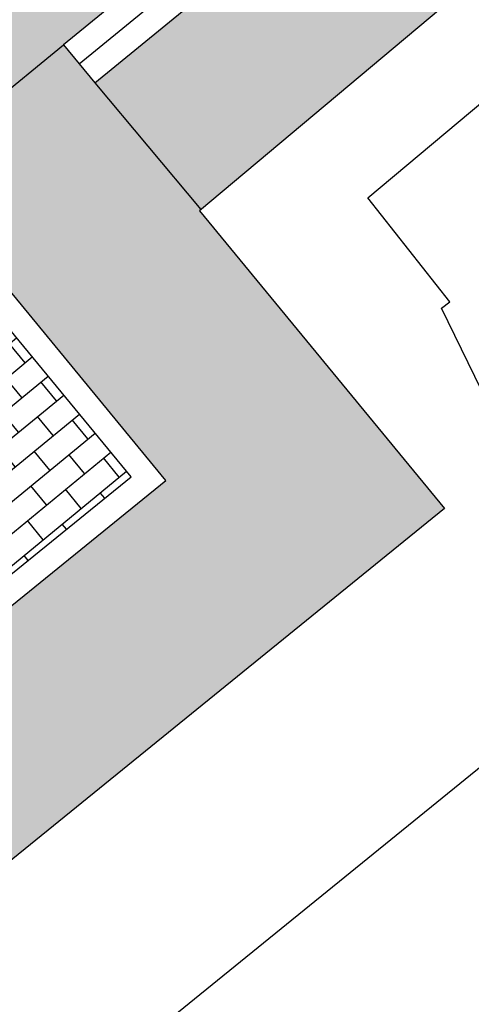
# Model space of a CAD drawing. Header units: metres. Extents: x 233585 to 233911, y 556986 to 557213.
# Tile 3 of 58: x 233754.37 to 233758.95, y 557044.05 to 557054.03. Entities that reach past the tile are written whole.
import ezdxf

# ---------------------------------------------------------------- set-up
doc = ezdxf.new("R2010")
doc.units = ezdxf.units.M
for name, color, linetype in [('_D_Buildings', 4, 'Continuous'), ('_D_Design lines', 5, 'Continuous'), ('_D_Furniture', 2, 'Continuous'), ('_D_Hatch_Brick', 7, 'Continuous'), ('_D_Hatches_materials', 253, 'Continuous')]:
    doc.layers.add(name, color=color, linetype=linetype)
pattern_1 = [(129.0660173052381, (233738.6113167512, 557035.3700216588), (-0.09705786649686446, 0.0100881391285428), [0.276, -0.069, -0.069]), (219.0660173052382, (233738.664889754, 557035.4135065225), (-0.09705786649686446, 0.0100881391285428), [0.276, -0.138])]

# ---------------------------------------------------------------- blocks, each defined once
blk = doc.blocks.new('*U64')
at = {"layer": '_D_Furniture', "color": 2}
blk.add_lwpolyline([(0.0960235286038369, -0.3166392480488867), (-0.1840126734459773, 0.2749913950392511), (-0.0960235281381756, 0.3166392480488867), (0.1840126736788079, -0.2749913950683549)], close=True, dxfattribs=at)
blk = doc.blocks.new('*U65')
at = {"layer": '_D_Furniture', "color": 0, "linetype": 'ByBlock', "lineweight": -2}
for p in [(2.440427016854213, 1.155125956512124), (1.626951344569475, 0.7700839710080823), (0.8134756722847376, 0.3850419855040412)]:
    blk.add_blockref('*U64', p, dxfattribs=at)
at = {"layer": '_D_Furniture', "color": 0, "linetype": 'ByBlock', "lineweight": -2, "transparency": 16777216}
blk.add_blockref('*U64', (0, 0), dxfattribs=at)

msp = doc.modelspace()

# ---------------------------------------------------------------- hatches: boundary and pattern name
at = {"layer": '_D_Hatch_Brick', "true_color": 0xe7d8d3}
h = msp.add_hatch(dxfattribs=at)
h.set_pattern_fill('207_69_KEPERV', color=254, scale=0.001, angle=90, pattern_type=2)
h.set_pattern_definition([(115.3295719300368, (233765.3168556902, 557067.0365514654), (-0.09188635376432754, 0.03284658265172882), [0.276, -0.069, -0.069]), (205.3295719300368, (233765.3792221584, 557067.066071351), (-0.09188635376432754, 0.03284658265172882), [0.276, -0.138])])
edge = h.paths.add_edge_path()
edge.add_line((233755.8434114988, 557059.8311887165), (233755.8390266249, 557059.8275970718))
edge.add_line((233755.8390266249, 557059.8275970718), (233756.1609518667, 557059.4438514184))
edge.add_line((233756.1609518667, 557059.4438514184), (233758.4154747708, 557056.693773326))
edge.add_arc((233770.2808992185, 557040.593720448), 19.99999999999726, 115.3295719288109, 126.3894893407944, ccw=False)
edge.add_line((233761.7244106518, 557058.6709576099), (233818.575231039, 557085.6638084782))
edge.add_line((233818.575231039, 557085.6638084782), (233818.5752927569, 557085.6638585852))
edge.add_line((233818.5752927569, 557085.6638585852), (233814.8612160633, 557093.5313199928))
edge.add_line((233814.8612160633, 557093.5313199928), (233811.9421767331, 557092.1496527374))
edge.add_line((233811.9421767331, 557092.1496527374), (233810.3202698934, 557095.3360717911))
edge.add_line((233810.3202698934, 557095.3360717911), (233807.0343309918, 557093.6596304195))
edge.add_line((233807.0343309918, 557093.6596304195), (233811.1164665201, 557085.6516918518))
edge.add_line((233811.1164665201, 557085.6516918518), (233760.5611135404, 557061.7223548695))
edge.add_line((233760.5611135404, 557061.7223548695), (233756.4495136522, 557076.6967990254))
edge.add_line((233756.4495136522, 557076.6967990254), (233751.3826518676, 557075.3092754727))
edge.add_line((233751.3826518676, 557075.3092754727), (233751.3829999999, 557075.308))
edge.add_line((233751.3829999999, 557075.308), (233752.9699999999, 557069.575))
edge.add_arc((233752.1904732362, 557065.5420539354), 4.107592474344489, -50.467875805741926, 79.06022688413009, ccw=False)
edge.add_line((233754.8049999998, 557062.3740000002), (233740.3512090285, 557050.5247354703))
edge.add_line((233740.3512090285, 557050.5247354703), (233740.9977741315, 557049.7617033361))
edge.add_line((233740.9977741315, 557049.7617033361), (233754.8133037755, 557061.087719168))
edge.add_line((233754.8133037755, 557061.087719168), (233755.8434114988, 557059.8311887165))
h = msp.add_hatch(dxfattribs=at)
h.set_pattern_fill('207_69_KEPERV', color=254, scale=0.001, angle=90, pattern_type=2)
h.set_pattern_definition([(115.32957192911, (233760.8985404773, 557062.4573781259), (-0.09188635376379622, 0.03284658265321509), [0.276, -0.06899999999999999, -0.06899999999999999]), (205.32957192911, (233760.9609069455, 557062.4868980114), (-0.09188635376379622, 0.03284658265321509), [0.276, -0.138])])
h.paths.add_polyline_path([(233812.5787442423, 557082.188629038), (233761.9383228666, 557058.2190266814, 0.06095210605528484), (233757.9348438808, 557055.6875906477), (233755.129009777, 557053.3925541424), (233756.2044678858, 557052.1105721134), (233760.4918607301, 557055.7072772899, -0.06407037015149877), (233764.7893530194, 557058.462139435), (233786.0569556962, 557068.5287219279, -0.01689672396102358), (233787.2972258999, 557069.0652686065), (233812.1097195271, 557078.8179133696)])
h = msp.add_hatch(dxfattribs=at)
h.set_pattern_fill('207_69_KEPERV', color=254, scale=0.001, angle=90, pattern_type=2)
h.set_pattern_definition(pattern_1)
h.paths.add_polyline_path([(233754.8133037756, 557061.0877191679), (233736.8445787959, 557046.3569003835, -0.04157682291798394), (233738.3087405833, 557045.4685629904), (233755.8434114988, 557059.8311887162)])
h.paths.add_polyline_path([(233756.1609518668, 557059.4438514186), (233738.717109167, 557045.155933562, -0.05271152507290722), (233740.2534802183, 557043.6249550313, -0.03288729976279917), (233741.0367561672, 557042.5186443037), (233753.2593592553, 557052.5092280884), (233754.8124442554, 557053.7795764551), (233757.6182783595, 557056.0746129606, -0.01261946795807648), (233758.4154747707, 557056.6937733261)])
h = msp.add_hatch(dxfattribs=at)
h.set_pattern_fill('207_69_KEPERV', color=254, scale=0.001, angle=90, pattern_type=2)
h.set_pattern_definition(pattern_1)
h.paths.add_polyline_path([(233756.1885390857, 557052.097209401), (233756.2044678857, 557052.1105721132), (233755.129009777, 557053.3925541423), (233754.8124442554, 557053.7795764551), (233753.2593592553, 557052.5092280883), (233755.8492813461, 557049.3619672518), (233742.4676008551, 557038.500142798, -0.06218913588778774), (233742.49210605, 557035.9441092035), (233758.6730331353, 557049.0780642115)])
at = {"layer": '_D_Hatches_materials'}
h = msp.add_hatch(dxfattribs=at)
h.set_pattern_fill('1000_500_HALFSTV', color=256, scale=0.0005, angle=14.12183905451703, pattern_type=2)
h.set_pattern_definition([(39.45141098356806, (233688.5162014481, 556993.7283699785), (-0.1588559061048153, 0.1930409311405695), []), (129.4514109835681, (233688.5162014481, 556993.7283699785), (-0.386081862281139, -0.3177118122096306), [0.2499999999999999, -0.2499999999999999]), (129.4514109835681, (233688.5503864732, 556994.0802668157), (-0.386081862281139, -0.3177118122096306), [0.2499999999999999, -0.2499999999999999])])
edge = h.paths.add_edge_path()
edge.add_line((233741.7310120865, 557038.2242489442), (233755.4963123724, 557049.3974551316))
edge.add_line((233755.4963123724, 557049.3974551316), (233753.2246114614, 557052.1580151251))
edge.add_line((233753.2246114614, 557052.1580151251), (233740.5923524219, 557041.7627640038))
edge.add_arc((233732.2443511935, 557037.1239962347), 9.550250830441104, 6.615546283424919, 29.059792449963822, ccw=False)

# ---------------------------------------------------------------- linework, layer by layer
at = {"layer": '_D_Buildings'}
msp.add_lwpolyline([(233748.7760000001, 557026.091), (233749.241, 557026.47), (233749.1019999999, 557026.64), (233746.38, 557036.1860000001), (233761.1059999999, 557048.139), (233760.2039999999, 557049.964), (233759.3849999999, 557049.591), (233758.6439999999, 557051.1090000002), (233758.7267497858, 557051.1742015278), (233757.8980000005, 557052.2260000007), (233762.746, 557056.2930000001), (233763.3689999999, 557055.508), (233770.4939999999, 557059.4980000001), (233770.261, 557060.5760000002), (233772.2879999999, 557061.41), (233772.1849999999, 557061.606), (233774.4649388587, 557062.6851621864), (233774.6569999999, 557062.369), (233780.980710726, 557064.9888830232)], dxfattribs=at)
at = {"layer": '_D_Design lines'}
for points in [[(233755.129009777, 557053.3925541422), (233757.9348438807, 557055.6875906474, -0.06095210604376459), (233761.9383228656, 557058.2190266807), (233812.5787442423, 557082.1886290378), (233812.3648320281, 557082.6405599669), (233761.7244106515, 557058.6709576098, 0.06095210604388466), (233757.6182783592, 557056.0746129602), (233754.8124442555, 557053.779576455)], [(233741.524531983, 557037.734659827), (233755.849281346, 557049.3619672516), (233753.2593592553, 557052.5092280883), (233740.2405944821, 557041.8731812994, -0.1181030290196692)]]:
    msp.add_lwpolyline(points, format="xyb", close=True, dxfattribs=at)
msp.add_lwpolyline([(233855.7995933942, 556995.6341886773), (233832.6005425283, 557038.6209991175), (233812.109719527, 557078.8179133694), (233787.2972258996, 557069.0652686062, 0.01689672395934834), (233786.056955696, 557068.5287219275), (233764.7893530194, 557058.4621394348, 0.06407037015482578), (233760.4918607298, 557055.7072772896), (233756.1885390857, 557052.0972094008), (233758.6730331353, 557049.0780642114), (233741.2916559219, 557034.9697115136)], format="xyb", dxfattribs=at)
at = {"layer": '_D_Hatches_materials'}
msp.add_lwpolyline([(233754.9707270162, 557053.5860652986), (233757.7765611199, 557055.8811018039, -0.06095210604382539), (233761.8313667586, 557058.4449921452), (233812.4717881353, 557082.4145945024)], format="xyb", dxfattribs=at)
at = {"layer": '_D_Hatches_materials', "color": 254, "true_color": 0xe7d8d3}
for points in [[(233753.2593592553, 557052.5092280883), (233754.8124442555, 557053.779576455)], [(233755.129009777, 557053.3925541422), (233756.2044678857, 557052.1105721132)]]:
    msp.add_lwpolyline(points, dxfattribs=at)
at = {"layer": '_D_Hatches_materials'}
msp.add_lwpolyline([(233741.7310120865, 557038.2242489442), (233755.4963123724, 557049.3974551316), (233753.2246114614, 557052.1580151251), (233740.5635570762, 557041.8142099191, -0.09980423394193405)], format="xyb", close=True, dxfattribs=at)

# ---------------------------------------------------------------- block references
at = {"layer": '_D_Furniture', "rotation": 13.73749801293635}
msp.add_blockref('*U65', (233751.8748673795, 557048.7602128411), dxfattribs=at)

doc.saveas('drawing.dxf')
